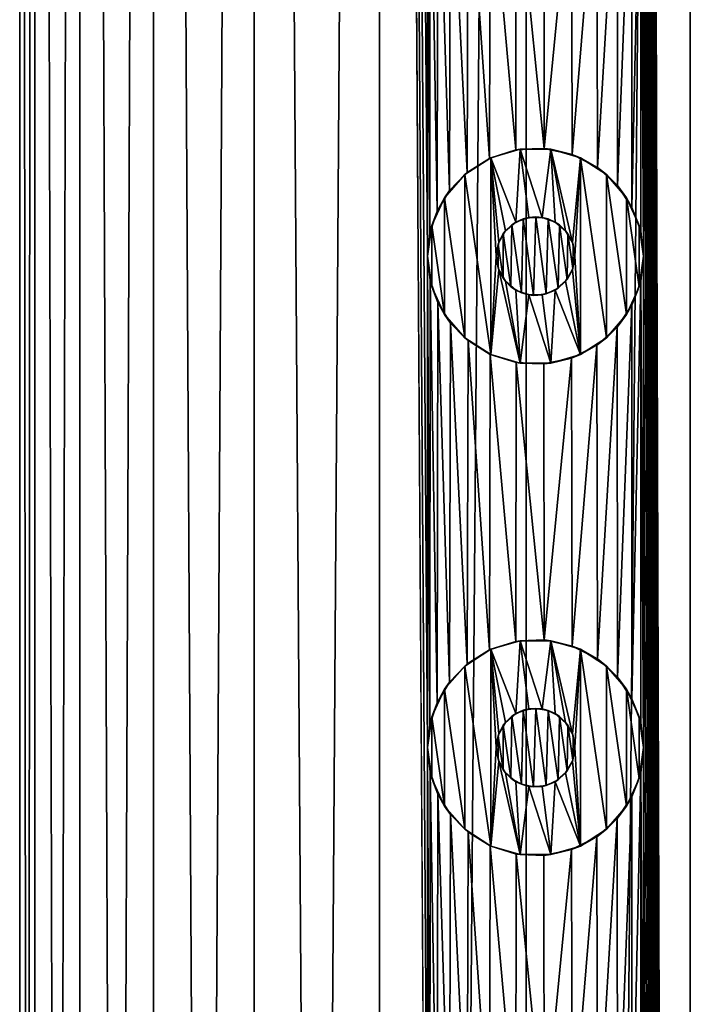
# Model space of a CAD drawing. Header units: millimetres. Extents: x -147 to 148, y -145 to 204.
# Tile 243 of 256: x -97.5 to -90.67, y 133.89 to 143.91. Entities that reach past the tile are written whole.
import ezdxf

# ---------------------------------------------------------------- set-up
doc = ezdxf.new("R2010")
doc.units = ezdxf.units.MM
doc.header["$LTSCALE"] = 26.699852
for name, color, linetype in [('1556', 7, 'CONTINUOUS'), ('1557', 7, 'CONTINUOUS'), ('1838', 7, 'CONTINUOUS'), ('1839', 7, 'CONTINUOUS'), ('1840', 7, 'CONTINUOUS'), ('1841', 7, 'CONTINUOUS'), ('1842', 7, 'CONTINUOUS'), ('1843', 7, 'CONTINUOUS'), ('1844', 7, 'CONTINUOUS'), ('1845', 7, 'CONTINUOUS'), ('1846', 7, 'CONTINUOUS'), ('1847', 7, 'CONTINUOUS')]:
    doc.layers.add(name, color=color, linetype=linetype)

msp = doc.modelspace()

# ---------------------------------------------------------------- linework, layer by layer
at = {"layer": '1556', "color": 7, "linetype": 'CONTINUOUS', "true_color": 0xd8d8d8}
for points in [[(-97.346, 203.7, 102.855), (-97.5, 203.7, 100.9), (-97.346, 17.3, 102.855), (-97.346, 203.7, 102.855)], [(-97.346, 17.3, 102.855), (-97.5, 203.7, 100.9), (-97.5, 17.3, 100.9), (-97.346, 17.3, 102.855)], [(-96.888, 203.7, 104.763), (-97.346, 203.7, 102.855), (-96.888, 17.3, 104.763), (-96.888, 203.7, 104.763)], [(-96.888, 17.3, 104.763), (-97.346, 203.7, 102.855), (-97.346, 17.3, 102.855), (-96.888, 17.3, 104.763)], [(-96.138, 203.7, 106.575), (-96.888, 203.7, 104.763), (-96.138, 17.3, 106.575), (-96.138, 203.7, 106.575)], [(-96.138, 17.3, 106.575), (-96.888, 203.7, 104.763), (-96.888, 17.3, 104.763), (-96.138, 17.3, 106.575)], [(-95.113, 203.7, 108.247), (-96.138, 203.7, 106.575), (-95.113, 17.3, 108.247), (-95.113, 203.7, 108.247)], [(-95.113, 17.3, 108.247), (-96.138, 203.7, 106.575), (-96.138, 17.3, 106.575), (-95.113, 17.3, 108.247)], [(-93.839, 203.7, 109.739), (-95.113, 203.7, 108.247), (-93.839, 17.3, 109.739), (-93.839, 203.7, 109.739)], [(-93.839, 17.3, 109.739), (-95.113, 203.7, 108.247), (-95.113, 17.3, 108.247), (-93.839, 17.3, 109.739)], [(-93.35, 141.5, 110.202), (-93.35, 146.5, 110.202), (-93.839, 203.7, 109.739), (-93.35, 141.5, 110.202)], [(-93.35, 136.5, 110.202), (-93.35, 141.5, 110.202), (-93.839, 203.7, 109.739), (-93.35, 136.5, 110.202)], [(-93.35, 131.5, 110.202), (-93.35, 136.5, 110.202), (-93.839, 203.7, 109.739), (-93.35, 131.5, 110.202)], [(-93.35, 126.5, 110.202), (-93.35, 131.5, 110.202), (-93.839, 203.7, 109.739), (-93.35, 126.5, 110.202)], [(-93.35, 126.5, 110.202), (-93.839, 203.7, 109.739), (-93.839, 17.3, 109.739), (-93.35, 126.5, 110.202)], [(-90.675, 203.7, 112.038), (-91.15, 191.5, 111.782), (-90.675, 17.3, 112.038), (-90.675, 203.7, 112.038)], [(-88.863, 17.3, 112.788), (-90.675, 203.7, 112.038), (-90.675, 17.3, 112.038), (-88.863, 17.3, 112.788)], [(-91.15, 191.5, 111.782), (-91.15, 186.5, 111.782), (-90.675, 17.3, 112.038), (-91.15, 191.5, 111.782)], [(-91.15, 186.5, 111.782), (-91.15, 181.5, 111.782), (-90.675, 17.3, 112.038), (-91.15, 186.5, 111.782)], [(-91.15, 181.5, 111.782), (-91.15, 176.5, 111.782), (-90.675, 17.3, 112.038), (-91.15, 181.5, 111.782)], [(-91.15, 176.5, 111.782), (-91.15, 171.5, 111.782), (-90.675, 17.3, 112.038), (-91.15, 176.5, 111.782)], [(-91.15, 171.5, 111.782), (-91.15, 166.5, 111.782), (-90.675, 17.3, 112.038), (-91.15, 171.5, 111.782)], [(-91.15, 166.5, 111.782), (-91.15, 161.5, 111.782), (-90.675, 17.3, 112.038), (-91.15, 166.5, 111.782)], [(-91.15, 161.5, 111.782), (-91.15, 156.5, 111.782), (-90.675, 17.3, 112.038), (-91.15, 161.5, 111.782)], [(-91.15, 156.5, 111.782), (-91.15, 151.5, 111.782), (-90.675, 17.3, 112.038), (-91.15, 156.5, 111.782)], [(-91.15, 151.5, 111.782), (-91.15, 146.5, 111.782), (-90.675, 17.3, 112.038), (-91.15, 151.5, 111.782)], [(-93.322, 146.255, 110.227), (-93.35, 146.5, 110.202), (-93.325, 141.733, 110.224), (-93.322, 146.255, 110.227)], [(-93.35, 146.5, 110.202), (-93.35, 141.5, 110.202), (-93.325, 141.733, 110.224), (-93.35, 146.5, 110.202)], [(-91.15, 146.5, 111.782), (-91.18, 146.244, 111.766), (-91.15, 141.5, 111.782), (-91.15, 146.5, 111.782)], [(-91.15, 146.5, 111.782), (-91.15, 141.5, 111.782), (-90.675, 17.3, 112.038), (-91.15, 146.5, 111.782)], [(-93.251, 141.956, 110.29), (-93.322, 146.255, 110.227), (-93.325, 141.733, 110.224), (-93.251, 141.956, 110.29)], [(-93.243, 146.027, 110.297), (-93.322, 146.255, 110.227), (-93.251, 141.956, 110.29), (-93.243, 146.027, 110.297)], [(-91.18, 146.244, 111.766), (-91.27, 146, 111.714), (-91.269, 141.996, 111.715), (-91.18, 146.244, 111.766)], [(-91.18, 141.755, 111.766), (-91.18, 146.244, 111.766), (-91.269, 141.996, 111.715), (-91.18, 141.755, 111.766)], [(-91.15, 141.5, 111.782), (-91.18, 146.244, 111.766), (-91.18, 141.755, 111.766), (-91.15, 141.5, 111.782)], [(-93.125, 142.166, 110.399), (-93.243, 146.027, 110.297), (-93.251, 141.956, 110.29), (-93.125, 142.166, 110.399)], [(-93.114, 145.819, 110.409), (-93.243, 146.027, 110.297), (-93.125, 142.166, 110.399), (-93.114, 145.819, 110.409)], [(-91.27, 146, 111.714), (-91.42, 145.779, 111.626), (-91.416, 142.217, 111.628), (-91.27, 146, 111.714)], [(-91.269, 141.996, 111.715), (-91.27, 146, 111.714), (-91.416, 142.217, 111.628), (-91.269, 141.996, 111.715)], [(-92.947, 142.352, 110.549), (-93.114, 145.819, 110.409), (-93.125, 142.166, 110.399), (-92.947, 142.352, 110.549)], [(-92.937, 145.641, 110.557), (-93.114, 145.819, 110.409), (-92.947, 142.352, 110.549), (-92.937, 145.641, 110.557)], [(-91.42, 145.779, 111.626), (-91.626, 145.594, 111.499), (-91.621, 142.403, 111.502), (-91.42, 145.779, 111.626)], [(-91.416, 142.217, 111.628), (-91.42, 145.779, 111.626), (-91.621, 142.403, 111.502), (-91.416, 142.217, 111.628)], [(-92.719, 142.494, 110.732), (-92.937, 145.641, 110.557), (-92.947, 142.352, 110.549), (-92.719, 142.494, 110.732)], [(-92.712, 145.501, 110.738), (-92.937, 145.641, 110.557), (-92.719, 142.494, 110.732), (-92.712, 145.501, 110.738)], [(-91.626, 145.594, 111.499), (-91.884, 145.463, 111.334), (-91.877, 142.533, 111.338), (-91.626, 145.594, 111.499)], [(-91.621, 142.403, 111.502), (-91.626, 145.594, 111.499), (-91.877, 142.533, 111.338), (-91.621, 142.403, 111.502)], [(-92.452, 142.581, 110.936), (-92.712, 145.501, 110.738), (-92.719, 142.494, 110.732), (-92.452, 142.581, 110.936)], [(-92.448, 145.418, 110.938), (-92.712, 145.501, 110.738), (-92.452, 142.581, 110.936), (-92.448, 145.418, 110.938)], [(-91.884, 145.463, 111.334), (-92.166, 145.404, 111.142), (-92.162, 142.596, 111.145), (-91.884, 145.463, 111.334)], [(-91.877, 142.533, 111.338), (-91.884, 145.463, 111.334), (-92.162, 142.596, 111.145), (-91.877, 142.533, 111.338)], [(-92.162, 142.596, 111.145), (-92.448, 145.418, 110.938), (-92.452, 142.581, 110.936), (-92.162, 142.596, 111.145)], [(-92.166, 145.404, 111.142), (-92.448, 145.418, 110.938), (-92.162, 142.596, 111.145), (-92.166, 145.404, 111.142)], [(-93.322, 141.255, 110.227), (-93.35, 141.5, 110.202), (-93.325, 136.733, 110.224), (-93.322, 141.255, 110.227)], [(-93.35, 141.5, 110.202), (-93.35, 136.5, 110.202), (-93.325, 136.733, 110.224), (-93.35, 141.5, 110.202)], [(-91.15, 141.5, 111.782), (-91.18, 141.244, 111.766), (-91.15, 136.5, 111.782), (-91.15, 141.5, 111.782)], [(-91.15, 141.5, 111.782), (-91.15, 136.5, 111.782), (-90.675, 17.3, 112.038), (-91.15, 141.5, 111.782)], [(-93.251, 136.956, 110.29), (-93.322, 141.255, 110.227), (-93.325, 136.733, 110.224), (-93.251, 136.956, 110.29)], [(-93.243, 141.027, 110.297), (-93.322, 141.255, 110.227), (-93.251, 136.956, 110.29), (-93.243, 141.027, 110.297)], [(-91.18, 141.244, 111.766), (-91.27, 141, 111.714), (-91.269, 136.996, 111.715), (-91.18, 141.244, 111.766)], [(-91.18, 136.755, 111.766), (-91.18, 141.244, 111.766), (-91.269, 136.996, 111.715), (-91.18, 136.755, 111.766)], [(-91.15, 136.5, 111.782), (-91.18, 141.244, 111.766), (-91.18, 136.755, 111.766), (-91.15, 136.5, 111.782)], [(-93.125, 137.166, 110.399), (-93.243, 141.027, 110.297), (-93.251, 136.956, 110.29), (-93.125, 137.166, 110.399)], [(-93.114, 140.819, 110.409), (-93.243, 141.027, 110.297), (-93.125, 137.166, 110.399), (-93.114, 140.819, 110.409)], [(-91.27, 141, 111.714), (-91.42, 140.779, 111.626), (-91.416, 137.217, 111.628), (-91.27, 141, 111.714)], [(-91.269, 136.996, 111.715), (-91.27, 141, 111.714), (-91.416, 137.217, 111.628), (-91.269, 136.996, 111.715)], [(-92.947, 137.352, 110.549), (-93.114, 140.819, 110.409), (-93.125, 137.166, 110.399), (-92.947, 137.352, 110.549)], [(-92.937, 140.641, 110.557), (-93.114, 140.819, 110.409), (-92.947, 137.352, 110.549), (-92.937, 140.641, 110.557)], [(-91.42, 140.779, 111.626), (-91.626, 140.594, 111.499), (-91.621, 137.403, 111.502), (-91.42, 140.779, 111.626)], [(-91.416, 137.217, 111.628), (-91.42, 140.779, 111.626), (-91.621, 137.403, 111.502), (-91.416, 137.217, 111.628)], [(-92.719, 137.494, 110.732), (-92.937, 140.641, 110.557), (-92.947, 137.352, 110.549), (-92.719, 137.494, 110.732)], [(-92.712, 140.501, 110.738), (-92.937, 140.641, 110.557), (-92.719, 137.494, 110.732), (-92.712, 140.501, 110.738)], [(-91.626, 140.594, 111.499), (-91.884, 140.463, 111.334), (-91.877, 137.533, 111.338), (-91.626, 140.594, 111.499)], [(-91.621, 137.403, 111.502), (-91.626, 140.594, 111.499), (-91.877, 137.533, 111.338), (-91.621, 137.403, 111.502)], [(-92.452, 137.581, 110.936), (-92.712, 140.501, 110.738), (-92.719, 137.494, 110.732), (-92.452, 137.581, 110.936)], [(-92.448, 140.418, 110.938), (-92.712, 140.501, 110.738), (-92.452, 137.581, 110.936), (-92.448, 140.418, 110.938)], [(-91.884, 140.463, 111.334), (-92.166, 140.404, 111.142), (-92.162, 137.596, 111.145), (-91.884, 140.463, 111.334)], [(-91.877, 137.533, 111.338), (-91.884, 140.463, 111.334), (-92.162, 137.596, 111.145), (-91.877, 137.533, 111.338)], [(-92.162, 137.596, 111.145), (-92.448, 140.418, 110.938), (-92.452, 137.581, 110.936), (-92.162, 137.596, 111.145)], [(-92.166, 140.404, 111.142), (-92.448, 140.418, 110.938), (-92.162, 137.596, 111.145), (-92.166, 140.404, 111.142)], [(-93.322, 136.255, 110.227), (-93.35, 136.5, 110.202), (-93.325, 131.733, 110.224), (-93.322, 136.255, 110.227)], [(-93.35, 136.5, 110.202), (-93.35, 131.5, 110.202), (-93.325, 131.733, 110.224), (-93.35, 136.5, 110.202)], [(-91.15, 136.5, 111.782), (-91.18, 136.244, 111.766), (-91.15, 131.5, 111.782), (-91.15, 136.5, 111.782)], [(-91.15, 136.5, 111.782), (-91.15, 131.5, 111.782), (-90.675, 17.3, 112.038), (-91.15, 136.5, 111.782)], [(-93.251, 131.956, 110.29), (-93.322, 136.255, 110.227), (-93.325, 131.733, 110.224), (-93.251, 131.956, 110.29)], [(-93.243, 136.027, 110.297), (-93.322, 136.255, 110.227), (-93.251, 131.956, 110.29), (-93.243, 136.027, 110.297)], [(-91.18, 136.244, 111.766), (-91.27, 136, 111.714), (-91.269, 131.996, 111.715), (-91.18, 136.244, 111.766)], [(-91.18, 131.755, 111.766), (-91.18, 136.244, 111.766), (-91.269, 131.996, 111.715), (-91.18, 131.755, 111.766)], [(-91.15, 131.5, 111.782), (-91.18, 136.244, 111.766), (-91.18, 131.755, 111.766), (-91.15, 131.5, 111.782)], [(-93.125, 132.166, 110.399), (-93.243, 136.027, 110.297), (-93.251, 131.956, 110.29), (-93.125, 132.166, 110.399)], [(-93.114, 135.819, 110.409), (-93.243, 136.027, 110.297), (-93.125, 132.166, 110.399), (-93.114, 135.819, 110.409)], [(-91.27, 136, 111.714), (-91.42, 135.779, 111.626), (-91.416, 132.217, 111.628), (-91.27, 136, 111.714)], [(-91.269, 131.996, 111.715), (-91.27, 136, 111.714), (-91.416, 132.217, 111.628), (-91.269, 131.996, 111.715)], [(-92.947, 132.352, 110.549), (-93.114, 135.819, 110.409), (-93.125, 132.166, 110.399), (-92.947, 132.352, 110.549)], [(-92.937, 135.641, 110.557), (-93.114, 135.819, 110.409), (-92.947, 132.352, 110.549), (-92.937, 135.641, 110.557)], [(-91.42, 135.779, 111.626), (-91.626, 135.594, 111.499), (-91.621, 132.403, 111.502), (-91.42, 135.779, 111.626)], [(-91.416, 132.217, 111.628), (-91.42, 135.779, 111.626), (-91.621, 132.403, 111.502), (-91.416, 132.217, 111.628)], [(-92.719, 132.494, 110.732), (-92.937, 135.641, 110.557), (-92.947, 132.352, 110.549), (-92.719, 132.494, 110.732)], [(-92.712, 135.501, 110.738), (-92.937, 135.641, 110.557), (-92.719, 132.494, 110.732), (-92.712, 135.501, 110.738)], [(-91.626, 135.594, 111.499), (-91.884, 135.463, 111.334), (-91.877, 132.533, 111.338), (-91.626, 135.594, 111.499)], [(-91.621, 132.403, 111.502), (-91.626, 135.594, 111.499), (-91.877, 132.533, 111.338), (-91.621, 132.403, 111.502)], [(-92.452, 132.581, 110.936), (-92.712, 135.501, 110.738), (-92.719, 132.494, 110.732), (-92.452, 132.581, 110.936)], [(-92.448, 135.418, 110.938), (-92.712, 135.501, 110.738), (-92.452, 132.581, 110.936), (-92.448, 135.418, 110.938)], [(-92.162, 132.596, 111.145), (-92.448, 135.418, 110.938), (-92.452, 132.581, 110.936), (-92.162, 132.596, 111.145)], [(-92.166, 135.404, 111.142), (-92.448, 135.418, 110.938), (-92.162, 132.596, 111.145), (-92.166, 135.404, 111.142)], [(-91.884, 135.463, 111.334), (-92.166, 135.404, 111.142), (-92.162, 132.596, 111.145), (-91.884, 135.463, 111.334)], [(-91.877, 132.533, 111.338), (-91.884, 135.463, 111.334), (-92.162, 132.596, 111.145), (-91.877, 132.533, 111.338)]]:
    msp.add_3dface(points, dxfattribs=at)
at = {"layer": '1557', "color": 7, "linetype": 'CONTINUOUS', "true_color": 0xd8d8d8}
for points in [[(-97.5, 17.3, 100.9), (-97.5, 203.7, 100.9), (-97.346, 203.7, 98.945), (-97.5, 17.3, 100.9)], [(-97.5, 17.3, 100.9), (-97.346, 203.7, 98.945), (-97.346, 17.3, 98.945), (-97.5, 17.3, 100.9)], [(-97.346, 203.7, 98.945), (-96.888, 203.7, 97.037), (-97.346, 17.3, 98.945), (-97.346, 203.7, 98.945)], [(-97.346, 17.3, 98.945), (-96.888, 203.7, 97.037), (-96.888, 17.3, 97.037), (-97.346, 17.3, 98.945)], [(-96.888, 203.7, 97.037), (-96.138, 203.7, 95.225), (-96.888, 17.3, 97.037), (-96.888, 203.7, 97.037)], [(-96.888, 17.3, 97.037), (-96.138, 203.7, 95.225), (-96.138, 17.3, 95.225), (-96.888, 17.3, 97.037)], [(-96.138, 203.7, 95.225), (-95.113, 203.7, 93.553), (-96.138, 17.3, 95.225), (-96.138, 203.7, 95.225)], [(-96.138, 17.3, 95.225), (-95.113, 203.7, 93.553), (-95.113, 17.3, 93.553), (-96.138, 17.3, 95.225)], [(-95.113, 203.7, 93.553), (-93.839, 203.7, 92.061), (-95.113, 17.3, 93.553), (-95.113, 203.7, 93.553)], [(-95.113, 17.3, 93.553), (-93.839, 203.7, 92.061), (-93.839, 17.3, 92.061), (-95.113, 17.3, 93.553)], [(-93.839, 203.7, 92.061), (-92.347, 203.7, 90.787), (-93.839, 17.3, 92.061), (-93.839, 203.7, 92.061)], [(-93.839, 17.3, 92.061), (-92.347, 203.7, 90.787), (-92.347, 17.3, 90.787), (-93.839, 17.3, 92.061)], [(-92.347, 203.7, 90.787), (-90.675, 203.7, 89.762), (-92.347, 17.3, 90.787), (-92.347, 203.7, 90.787)], [(-92.347, 17.3, 90.787), (-90.675, 203.7, 89.762), (-90.675, 17.3, 89.762), (-92.347, 17.3, 90.787)], [(-92.375, 141.88, 110.993), (-92.491, 141.819, 110.907), (-92.394, 141.127, 110.979), (-92.375, 141.88, 110.993)], [(-92.27, 141.101, 111.069), (-92.375, 141.88, 110.993), (-92.394, 141.127, 110.979), (-92.27, 141.101, 111.069)], [(-92.247, 141.899, 111.085), (-92.375, 141.88, 110.993), (-92.27, 141.101, 111.069), (-92.247, 141.899, 111.085)], [(-92.141, 141.116, 111.16), (-92.247, 141.899, 111.085), (-92.27, 141.101, 111.069), (-92.141, 141.116, 111.16)], [(-92.12, 141.878, 111.174), (-92.247, 141.899, 111.085), (-92.141, 141.116, 111.16), (-92.12, 141.878, 111.174)], [(-92.021, 141.173, 111.242), (-92.12, 141.878, 111.174), (-92.141, 141.116, 111.16), (-92.021, 141.173, 111.242)], [(-92.007, 141.818, 111.251), (-92.12, 141.878, 111.174), (-92.021, 141.173, 111.242), (-92.007, 141.818, 111.251)], [(-92.578, 141.729, 110.841), (-92.631, 141.621, 110.8), (-92.581, 141.276, 110.838), (-92.578, 141.729, 110.841)], [(-92.501, 141.189, 110.899), (-92.578, 141.729, 110.841), (-92.581, 141.276, 110.838), (-92.501, 141.189, 110.899)], [(-92.491, 141.819, 110.907), (-92.578, 141.729, 110.841), (-92.501, 141.189, 110.899), (-92.491, 141.819, 110.907)], [(-92.394, 141.127, 110.979), (-92.491, 141.819, 110.907), (-92.501, 141.189, 110.899), (-92.394, 141.127, 110.979)], [(-91.928, 141.263, 111.304), (-92.007, 141.818, 111.251), (-92.021, 141.173, 111.242), (-91.928, 141.263, 111.304)], [(-91.922, 141.728, 111.309), (-92.007, 141.818, 111.251), (-91.928, 141.263, 111.304), (-91.922, 141.728, 111.309)], [(-91.87, 141.374, 111.343), (-91.922, 141.728, 111.309), (-91.928, 141.263, 111.304), (-91.87, 141.374, 111.343)], [(-91.868, 141.62, 111.344), (-91.922, 141.728, 111.309), (-91.87, 141.374, 111.343), (-91.868, 141.62, 111.344)], [(-92.631, 141.621, 110.8), (-92.65, 141.5, 110.786), (-92.632, 141.382, 110.8), (-92.631, 141.621, 110.8)], [(-92.581, 141.276, 110.838), (-92.631, 141.621, 110.8), (-92.632, 141.382, 110.8), (-92.581, 141.276, 110.838)], [(-91.85, 141.5, 111.356), (-91.868, 141.62, 111.344), (-91.87, 141.374, 111.343), (-91.85, 141.5, 111.356)], [(-92.491, 136.819, 110.907), (-92.578, 136.729, 110.841), (-92.501, 136.189, 110.899), (-92.491, 136.819, 110.907)], [(-92.394, 136.127, 110.979), (-92.491, 136.819, 110.907), (-92.501, 136.189, 110.899), (-92.394, 136.127, 110.979)], [(-92.375, 136.88, 110.993), (-92.491, 136.819, 110.907), (-92.394, 136.127, 110.979), (-92.375, 136.88, 110.993)], [(-92.27, 136.101, 111.069), (-92.375, 136.88, 110.993), (-92.394, 136.127, 110.979), (-92.27, 136.101, 111.069)], [(-92.247, 136.899, 111.085), (-92.375, 136.88, 110.993), (-92.27, 136.101, 111.069), (-92.247, 136.899, 111.085)], [(-92.141, 136.116, 111.16), (-92.247, 136.899, 111.085), (-92.27, 136.101, 111.069), (-92.141, 136.116, 111.16)], [(-92.12, 136.878, 111.174), (-92.247, 136.899, 111.085), (-92.141, 136.116, 111.16), (-92.12, 136.878, 111.174)], [(-92.021, 136.173, 111.242), (-92.12, 136.878, 111.174), (-92.141, 136.116, 111.16), (-92.021, 136.173, 111.242)], [(-92.007, 136.818, 111.251), (-92.12, 136.878, 111.174), (-92.021, 136.173, 111.242), (-92.007, 136.818, 111.251)], [(-91.928, 136.263, 111.304), (-92.007, 136.818, 111.251), (-92.021, 136.173, 111.242), (-91.928, 136.263, 111.304)], [(-91.922, 136.728, 111.309), (-92.007, 136.818, 111.251), (-91.928, 136.263, 111.304), (-91.922, 136.728, 111.309)], [(-92.578, 136.729, 110.841), (-92.631, 136.621, 110.8), (-92.581, 136.276, 110.838), (-92.578, 136.729, 110.841)], [(-92.501, 136.189, 110.899), (-92.578, 136.729, 110.841), (-92.581, 136.276, 110.838), (-92.501, 136.189, 110.899)], [(-91.87, 136.374, 111.343), (-91.922, 136.728, 111.309), (-91.928, 136.263, 111.304), (-91.87, 136.374, 111.343)], [(-91.868, 136.62, 111.344), (-91.922, 136.728, 111.309), (-91.87, 136.374, 111.343), (-91.868, 136.62, 111.344)], [(-92.631, 136.621, 110.8), (-92.65, 136.5, 110.786), (-92.632, 136.382, 110.8), (-92.631, 136.621, 110.8)], [(-92.581, 136.276, 110.838), (-92.631, 136.621, 110.8), (-92.632, 136.382, 110.8), (-92.581, 136.276, 110.838)], [(-91.85, 136.5, 111.356), (-91.868, 136.62, 111.344), (-91.87, 136.374, 111.343), (-91.85, 136.5, 111.356)]]:
    msp.add_3dface(points, dxfattribs=at)
at = {"layer": '1838', "color": 7, "linetype": 'CONTINUOUS', "true_color": 0xd8d8d8}
for points in [[(-92.406, 142.588, 112.9), (-92.706, 142.501, 112.9), (-92.45, 141.846, 112.9), (-92.406, 142.588, 112.9)], [(-92.319, 141.894, 112.9), (-92.406, 142.588, 112.9), (-92.45, 141.846, 112.9), (-92.319, 141.894, 112.9)], [(-92.094, 142.588, 112.9), (-92.406, 142.588, 112.9), (-92.181, 141.894, 112.9), (-92.094, 142.588, 112.9)], [(-92.181, 141.894, 112.9), (-92.406, 142.588, 112.9), (-92.319, 141.894, 112.9), (-92.181, 141.894, 112.9)], [(-92.05, 141.846, 112.9), (-92.094, 142.588, 112.9), (-92.181, 141.894, 112.9), (-92.05, 141.846, 112.9)], [(-91.794, 142.501, 112.9), (-92.094, 142.588, 112.9), (-91.875, 141.639, 112.9), (-91.794, 142.501, 112.9)], [(-91.875, 141.639, 112.9), (-92.094, 142.588, 112.9), (-91.944, 141.756, 112.9), (-91.875, 141.639, 112.9)], [(-91.944, 141.756, 112.9), (-92.094, 142.588, 112.9), (-92.05, 141.846, 112.9), (-91.944, 141.756, 112.9)], [(-92.706, 142.501, 112.9), (-92.971, 142.33, 112.9), (-92.706, 140.499, 112.9), (-92.706, 142.501, 112.9)], [(-92.706, 142.501, 112.9), (-92.706, 140.499, 112.9), (-92.65, 141.5, 112.9), (-92.706, 142.501, 112.9)], [(-92.706, 142.501, 112.9), (-92.65, 141.5, 112.9), (-92.625, 141.639, 112.9), (-92.706, 142.501, 112.9)], [(-92.45, 141.846, 112.9), (-92.706, 142.501, 112.9), (-92.556, 141.756, 112.9), (-92.45, 141.846, 112.9)], [(-92.556, 141.756, 112.9), (-92.706, 142.501, 112.9), (-92.625, 141.639, 112.9), (-92.556, 141.756, 112.9)], [(-91.85, 141.5, 112.9), (-91.794, 142.501, 112.9), (-91.875, 141.639, 112.9), (-91.85, 141.5, 112.9)], [(-91.794, 140.499, 112.9), (-91.794, 142.501, 112.9), (-91.85, 141.5, 112.9), (-91.794, 140.499, 112.9)], [(-91.529, 142.33, 112.9), (-91.794, 142.501, 112.9), (-91.529, 140.67, 112.9), (-91.529, 142.33, 112.9)], [(-91.529, 140.67, 112.9), (-91.794, 142.501, 112.9), (-91.794, 140.499, 112.9), (-91.529, 140.67, 112.9)], [(-92.971, 142.33, 112.9), (-93.175, 142.094, 112.9), (-92.971, 140.67, 112.9), (-92.971, 142.33, 112.9)], [(-92.706, 140.499, 112.9), (-92.971, 142.33, 112.9), (-92.971, 140.67, 112.9), (-92.706, 140.499, 112.9)], [(-91.325, 142.094, 112.9), (-91.529, 142.33, 112.9), (-91.325, 140.906, 112.9), (-91.325, 142.094, 112.9)], [(-91.325, 140.906, 112.9), (-91.529, 142.33, 112.9), (-91.529, 140.67, 112.9), (-91.325, 140.906, 112.9)], [(-93.175, 142.094, 112.9), (-93.304, 141.813, 112.9), (-93.175, 140.906, 112.9), (-93.175, 142.094, 112.9)], [(-92.971, 140.67, 112.9), (-93.175, 142.094, 112.9), (-93.175, 140.906, 112.9), (-92.971, 140.67, 112.9)], [(-91.196, 141.813, 112.9), (-91.325, 142.094, 112.9), (-91.196, 141.187, 112.9), (-91.196, 141.813, 112.9)], [(-91.196, 141.187, 112.9), (-91.325, 142.094, 112.9), (-91.325, 140.906, 112.9), (-91.196, 141.187, 112.9)], [(-93.304, 141.813, 112.9), (-93.35, 141.5, 112.9), (-93.304, 141.187, 112.9), (-93.304, 141.813, 112.9)], [(-93.175, 140.906, 112.9), (-93.304, 141.813, 112.9), (-93.304, 141.187, 112.9), (-93.175, 140.906, 112.9)], [(-91.15, 141.5, 112.9), (-91.196, 141.813, 112.9), (-91.196, 141.187, 112.9), (-91.15, 141.5, 112.9)], [(-92.65, 141.5, 112.9), (-92.706, 140.499, 112.9), (-92.625, 141.361, 112.9), (-92.65, 141.5, 112.9)], [(-91.875, 141.361, 112.9), (-91.794, 140.499, 112.9), (-91.85, 141.5, 112.9), (-91.875, 141.361, 112.9)], [(-92.706, 140.499, 112.9), (-92.406, 140.412, 112.9), (-92.625, 141.361, 112.9), (-92.706, 140.499, 112.9)], [(-92.625, 141.361, 112.9), (-92.406, 140.412, 112.9), (-92.556, 141.244, 112.9), (-92.625, 141.361, 112.9)], [(-91.944, 141.244, 112.9), (-91.794, 140.499, 112.9), (-91.875, 141.361, 112.9), (-91.944, 141.244, 112.9)], [(-92.556, 141.244, 112.9), (-92.406, 140.412, 112.9), (-92.45, 141.154, 112.9), (-92.556, 141.244, 112.9)], [(-92.05, 141.154, 112.9), (-91.794, 140.499, 112.9), (-91.944, 141.244, 112.9), (-92.05, 141.154, 112.9)], [(-92.45, 141.154, 112.9), (-92.406, 140.412, 112.9), (-92.319, 141.106, 112.9), (-92.45, 141.154, 112.9)], [(-92.181, 141.106, 112.9), (-92.094, 140.412, 112.9), (-92.05, 141.154, 112.9), (-92.181, 141.106, 112.9)], [(-92.094, 140.412, 112.9), (-91.794, 140.499, 112.9), (-92.05, 141.154, 112.9), (-92.094, 140.412, 112.9)], [(-92.406, 140.412, 112.9), (-92.094, 140.412, 112.9), (-92.319, 141.106, 112.9), (-92.406, 140.412, 112.9)], [(-92.319, 141.106, 112.9), (-92.094, 140.412, 112.9), (-92.181, 141.106, 112.9), (-92.319, 141.106, 112.9)]]:
    msp.add_3dface(points, dxfattribs=at)
at = {"layer": '1839', "color": 7, "linetype": 'CONTINUOUS', "true_color": 0xd8d8d8}
for points in [[(-93.35, 141.5, 110.202), (-93.322, 141.255, 110.227), (-93.35, 141.5, 112.9), (-93.35, 141.5, 110.202)], [(-93.35, 141.5, 112.9), (-93.322, 141.255, 110.227), (-93.304, 141.187, 112.9), (-93.35, 141.5, 112.9)], [(-91.18, 141.244, 111.766), (-91.15, 141.5, 111.782), (-91.196, 141.187, 112.9), (-91.18, 141.244, 111.766)], [(-91.15, 141.5, 111.782), (-91.15, 141.5, 112.9), (-91.196, 141.187, 112.9), (-91.15, 141.5, 111.782)], [(-93.322, 141.255, 110.227), (-93.243, 141.027, 110.297), (-93.304, 141.187, 112.9), (-93.322, 141.255, 110.227)], [(-91.27, 141, 111.714), (-91.18, 141.244, 111.766), (-91.196, 141.187, 112.9), (-91.27, 141, 111.714)], [(-93.243, 141.027, 110.297), (-93.175, 140.906, 112.9), (-93.304, 141.187, 112.9), (-93.243, 141.027, 110.297)], [(-91.27, 141, 111.714), (-91.196, 141.187, 112.9), (-91.325, 140.906, 112.9), (-91.27, 141, 111.714)], [(-93.243, 141.027, 110.297), (-93.114, 140.819, 110.409), (-93.175, 140.906, 112.9), (-93.243, 141.027, 110.297)], [(-91.42, 140.779, 111.626), (-91.27, 141, 111.714), (-91.325, 140.906, 112.9), (-91.42, 140.779, 111.626)], [(-93.114, 140.819, 110.409), (-92.971, 140.67, 112.9), (-93.175, 140.906, 112.9), (-93.114, 140.819, 110.409)], [(-91.42, 140.779, 111.626), (-91.325, 140.906, 112.9), (-91.529, 140.67, 112.9), (-91.42, 140.779, 111.626)], [(-93.114, 140.819, 110.409), (-92.937, 140.641, 110.557), (-92.971, 140.67, 112.9), (-93.114, 140.819, 110.409)], [(-91.626, 140.594, 111.499), (-91.42, 140.779, 111.626), (-91.529, 140.67, 112.9), (-91.626, 140.594, 111.499)], [(-92.937, 140.641, 110.557), (-92.712, 140.501, 110.738), (-92.971, 140.67, 112.9), (-92.937, 140.641, 110.557)], [(-92.712, 140.501, 110.738), (-92.706, 140.499, 112.9), (-92.971, 140.67, 112.9), (-92.712, 140.501, 110.738)], [(-91.626, 140.594, 111.499), (-91.529, 140.67, 112.9), (-91.794, 140.499, 112.9), (-91.626, 140.594, 111.499)], [(-91.884, 140.463, 111.334), (-91.626, 140.594, 111.499), (-91.794, 140.499, 112.9), (-91.884, 140.463, 111.334)], [(-92.712, 140.501, 110.738), (-92.448, 140.418, 110.938), (-92.706, 140.499, 112.9), (-92.712, 140.501, 110.738)], [(-92.448, 140.418, 110.938), (-92.406, 140.412, 112.9), (-92.706, 140.499, 112.9), (-92.448, 140.418, 110.938)], [(-92.166, 140.404, 111.142), (-91.884, 140.463, 111.334), (-92.094, 140.412, 112.9), (-92.166, 140.404, 111.142)], [(-91.884, 140.463, 111.334), (-91.794, 140.499, 112.9), (-92.094, 140.412, 112.9), (-91.884, 140.463, 111.334)], [(-92.448, 140.418, 110.938), (-92.166, 140.404, 111.142), (-92.406, 140.412, 112.9), (-92.448, 140.418, 110.938)], [(-92.166, 140.404, 111.142), (-92.094, 140.412, 112.9), (-92.406, 140.412, 112.9), (-92.166, 140.404, 111.142)]]:
    msp.add_3dface(points, dxfattribs=at)
at = {"layer": '1840', "color": 7, "linetype": 'CONTINUOUS', "true_color": 0xd8d8d8}
for points in [[(-92.452, 142.581, 110.936), (-92.719, 142.494, 110.732), (-92.706, 142.501, 112.9), (-92.452, 142.581, 110.936)], [(-92.452, 142.581, 110.936), (-92.706, 142.501, 112.9), (-92.406, 142.588, 112.9), (-92.452, 142.581, 110.936)], [(-92.162, 142.596, 111.145), (-92.452, 142.581, 110.936), (-92.406, 142.588, 112.9), (-92.162, 142.596, 111.145)], [(-92.162, 142.596, 111.145), (-92.406, 142.588, 112.9), (-92.094, 142.588, 112.9), (-92.162, 142.596, 111.145)], [(-91.877, 142.533, 111.338), (-92.162, 142.596, 111.145), (-92.094, 142.588, 112.9), (-91.877, 142.533, 111.338)], [(-91.877, 142.533, 111.338), (-92.094, 142.588, 112.9), (-91.794, 142.501, 112.9), (-91.877, 142.533, 111.338)], [(-91.621, 142.403, 111.502), (-91.877, 142.533, 111.338), (-91.794, 142.501, 112.9), (-91.621, 142.403, 111.502)], [(-92.947, 142.352, 110.549), (-92.971, 142.33, 112.9), (-92.706, 142.501, 112.9), (-92.947, 142.352, 110.549)], [(-92.719, 142.494, 110.732), (-92.947, 142.352, 110.549), (-92.706, 142.501, 112.9), (-92.719, 142.494, 110.732)], [(-91.621, 142.403, 111.502), (-91.794, 142.501, 112.9), (-91.529, 142.33, 112.9), (-91.621, 142.403, 111.502)], [(-93.125, 142.166, 110.399), (-93.175, 142.094, 112.9), (-92.971, 142.33, 112.9), (-93.125, 142.166, 110.399)], [(-92.947, 142.352, 110.549), (-93.125, 142.166, 110.399), (-92.971, 142.33, 112.9), (-92.947, 142.352, 110.549)], [(-91.416, 142.217, 111.628), (-91.621, 142.403, 111.502), (-91.529, 142.33, 112.9), (-91.416, 142.217, 111.628)], [(-91.416, 142.217, 111.628), (-91.529, 142.33, 112.9), (-91.325, 142.094, 112.9), (-91.416, 142.217, 111.628)], [(-93.125, 142.166, 110.399), (-93.251, 141.956, 110.29), (-93.175, 142.094, 112.9), (-93.125, 142.166, 110.399)], [(-91.269, 141.996, 111.715), (-91.416, 142.217, 111.628), (-91.325, 142.094, 112.9), (-91.269, 141.996, 111.715)], [(-93.251, 141.956, 110.29), (-93.304, 141.813, 112.9), (-93.175, 142.094, 112.9), (-93.251, 141.956, 110.29)], [(-91.269, 141.996, 111.715), (-91.325, 142.094, 112.9), (-91.196, 141.813, 112.9), (-91.269, 141.996, 111.715)], [(-93.251, 141.956, 110.29), (-93.325, 141.733, 110.224), (-93.304, 141.813, 112.9), (-93.251, 141.956, 110.29)], [(-91.18, 141.755, 111.766), (-91.269, 141.996, 111.715), (-91.196, 141.813, 112.9), (-91.18, 141.755, 111.766)], [(-93.325, 141.733, 110.224), (-93.35, 141.5, 110.202), (-93.304, 141.813, 112.9), (-93.325, 141.733, 110.224)], [(-93.35, 141.5, 110.202), (-93.35, 141.5, 112.9), (-93.304, 141.813, 112.9), (-93.35, 141.5, 110.202)], [(-91.18, 141.755, 111.766), (-91.196, 141.813, 112.9), (-91.15, 141.5, 112.9), (-91.18, 141.755, 111.766)], [(-91.15, 141.5, 111.782), (-91.18, 141.755, 111.766), (-91.15, 141.5, 112.9), (-91.15, 141.5, 111.782)]]:
    msp.add_3dface(points, dxfattribs=at)
at = {"layer": '1841', "color": 7, "linetype": 'CONTINUOUS', "true_color": 0xd8d8d8}
for points in [[(-92.491, 141.819, 110.907), (-92.45, 141.846, 112.9), (-92.556, 141.756, 112.9), (-92.491, 141.819, 110.907)], [(-92.491, 141.819, 110.907), (-92.375, 141.88, 110.993), (-92.45, 141.846, 112.9), (-92.491, 141.819, 110.907)], [(-92.375, 141.88, 110.993), (-92.319, 141.894, 112.9), (-92.45, 141.846, 112.9), (-92.375, 141.88, 110.993)], [(-92.375, 141.88, 110.993), (-92.247, 141.899, 111.085), (-92.319, 141.894, 112.9), (-92.375, 141.88, 110.993)], [(-92.247, 141.899, 111.085), (-92.181, 141.894, 112.9), (-92.319, 141.894, 112.9), (-92.247, 141.899, 111.085)], [(-92.247, 141.899, 111.085), (-92.12, 141.878, 111.174), (-92.181, 141.894, 112.9), (-92.247, 141.899, 111.085)], [(-92.12, 141.878, 111.174), (-92.05, 141.846, 112.9), (-92.181, 141.894, 112.9), (-92.12, 141.878, 111.174)], [(-92.12, 141.878, 111.174), (-92.007, 141.818, 111.251), (-92.05, 141.846, 112.9), (-92.12, 141.878, 111.174)], [(-92.007, 141.818, 111.251), (-91.944, 141.756, 112.9), (-92.05, 141.846, 112.9), (-92.007, 141.818, 111.251)], [(-92.631, 141.621, 110.8), (-92.578, 141.729, 110.841), (-92.625, 141.639, 112.9), (-92.631, 141.621, 110.8)], [(-92.578, 141.729, 110.841), (-92.556, 141.756, 112.9), (-92.625, 141.639, 112.9), (-92.578, 141.729, 110.841)], [(-92.578, 141.729, 110.841), (-92.491, 141.819, 110.907), (-92.556, 141.756, 112.9), (-92.578, 141.729, 110.841)], [(-92.007, 141.818, 111.251), (-91.922, 141.728, 111.309), (-91.944, 141.756, 112.9), (-92.007, 141.818, 111.251)], [(-91.922, 141.728, 111.309), (-91.875, 141.639, 112.9), (-91.944, 141.756, 112.9), (-91.922, 141.728, 111.309)], [(-91.922, 141.728, 111.309), (-91.868, 141.62, 111.344), (-91.875, 141.639, 112.9), (-91.922, 141.728, 111.309)], [(-92.65, 141.5, 112.9), (-92.631, 141.621, 110.8), (-92.625, 141.639, 112.9), (-92.65, 141.5, 112.9)], [(-91.868, 141.62, 111.344), (-91.85, 141.5, 111.356), (-91.875, 141.639, 112.9), (-91.868, 141.62, 111.344)], [(-91.85, 141.5, 111.356), (-91.85, 141.5, 112.9), (-91.875, 141.639, 112.9), (-91.85, 141.5, 111.356)], [(-92.65, 141.5, 110.786), (-92.631, 141.621, 110.8), (-92.65, 141.5, 112.9), (-92.65, 141.5, 110.786)]]:
    msp.add_3dface(points, dxfattribs=at)
at = {"layer": '1842', "color": 7, "linetype": 'CONTINUOUS', "true_color": 0xd8d8d8}
for points in [[(-92.632, 141.382, 110.8), (-92.65, 141.5, 110.786), (-92.625, 141.361, 112.9), (-92.632, 141.382, 110.8)], [(-92.65, 141.5, 110.786), (-92.65, 141.5, 112.9), (-92.625, 141.361, 112.9), (-92.65, 141.5, 110.786)], [(-91.87, 141.374, 111.343), (-91.875, 141.361, 112.9), (-91.85, 141.5, 112.9), (-91.87, 141.374, 111.343)], [(-91.85, 141.5, 111.356), (-91.87, 141.374, 111.343), (-91.85, 141.5, 112.9), (-91.85, 141.5, 111.356)], [(-92.581, 141.276, 110.838), (-92.632, 141.382, 110.8), (-92.625, 141.361, 112.9), (-92.581, 141.276, 110.838)], [(-92.581, 141.276, 110.838), (-92.625, 141.361, 112.9), (-92.556, 141.244, 112.9), (-92.581, 141.276, 110.838)], [(-91.928, 141.263, 111.304), (-91.944, 141.244, 112.9), (-91.875, 141.361, 112.9), (-91.928, 141.263, 111.304)], [(-91.87, 141.374, 111.343), (-91.928, 141.263, 111.304), (-91.875, 141.361, 112.9), (-91.87, 141.374, 111.343)], [(-92.501, 141.189, 110.899), (-92.581, 141.276, 110.838), (-92.556, 141.244, 112.9), (-92.501, 141.189, 110.899)], [(-92.501, 141.189, 110.899), (-92.556, 141.244, 112.9), (-92.45, 141.154, 112.9), (-92.501, 141.189, 110.899)], [(-92.021, 141.173, 111.242), (-92.05, 141.154, 112.9), (-91.944, 141.244, 112.9), (-92.021, 141.173, 111.242)], [(-91.928, 141.263, 111.304), (-92.021, 141.173, 111.242), (-91.944, 141.244, 112.9), (-91.928, 141.263, 111.304)], [(-92.394, 141.127, 110.979), (-92.501, 141.189, 110.899), (-92.45, 141.154, 112.9), (-92.394, 141.127, 110.979)], [(-92.394, 141.127, 110.979), (-92.45, 141.154, 112.9), (-92.319, 141.106, 112.9), (-92.394, 141.127, 110.979)], [(-92.27, 141.101, 111.069), (-92.394, 141.127, 110.979), (-92.319, 141.106, 112.9), (-92.27, 141.101, 111.069)], [(-92.141, 141.116, 111.16), (-92.181, 141.106, 112.9), (-92.05, 141.154, 112.9), (-92.141, 141.116, 111.16)], [(-92.021, 141.173, 111.242), (-92.141, 141.116, 111.16), (-92.05, 141.154, 112.9), (-92.021, 141.173, 111.242)], [(-92.27, 141.101, 111.069), (-92.319, 141.106, 112.9), (-92.181, 141.106, 112.9), (-92.27, 141.101, 111.069)], [(-92.141, 141.116, 111.16), (-92.27, 141.101, 111.069), (-92.181, 141.106, 112.9), (-92.141, 141.116, 111.16)]]:
    msp.add_3dface(points, dxfattribs=at)
at = {"layer": '1843', "color": 7, "linetype": 'CONTINUOUS', "true_color": 0xd8d8d8}
for points in [[(-92.406, 137.588, 112.9), (-92.706, 137.501, 112.9), (-92.45, 136.846, 112.9), (-92.406, 137.588, 112.9)], [(-92.319, 136.894, 112.9), (-92.406, 137.588, 112.9), (-92.45, 136.846, 112.9), (-92.319, 136.894, 112.9)], [(-92.094, 137.588, 112.9), (-92.406, 137.588, 112.9), (-92.181, 136.894, 112.9), (-92.094, 137.588, 112.9)], [(-92.181, 136.894, 112.9), (-92.406, 137.588, 112.9), (-92.319, 136.894, 112.9), (-92.181, 136.894, 112.9)], [(-92.05, 136.846, 112.9), (-92.094, 137.588, 112.9), (-92.181, 136.894, 112.9), (-92.05, 136.846, 112.9)], [(-91.794, 137.501, 112.9), (-92.094, 137.588, 112.9), (-91.875, 136.639, 112.9), (-91.794, 137.501, 112.9)], [(-91.875, 136.639, 112.9), (-92.094, 137.588, 112.9), (-91.944, 136.756, 112.9), (-91.875, 136.639, 112.9)], [(-91.944, 136.756, 112.9), (-92.094, 137.588, 112.9), (-92.05, 136.846, 112.9), (-91.944, 136.756, 112.9)], [(-92.706, 137.501, 112.9), (-92.971, 137.33, 112.9), (-92.706, 135.499, 112.9), (-92.706, 137.501, 112.9)], [(-92.706, 137.501, 112.9), (-92.706, 135.499, 112.9), (-92.65, 136.5, 112.9), (-92.706, 137.501, 112.9)], [(-92.706, 137.501, 112.9), (-92.65, 136.5, 112.9), (-92.625, 136.639, 112.9), (-92.706, 137.501, 112.9)], [(-92.45, 136.846, 112.9), (-92.706, 137.501, 112.9), (-92.556, 136.756, 112.9), (-92.45, 136.846, 112.9)], [(-92.556, 136.756, 112.9), (-92.706, 137.501, 112.9), (-92.625, 136.639, 112.9), (-92.556, 136.756, 112.9)], [(-91.85, 136.5, 112.9), (-91.794, 137.501, 112.9), (-91.875, 136.639, 112.9), (-91.85, 136.5, 112.9)], [(-91.794, 135.499, 112.9), (-91.794, 137.501, 112.9), (-91.85, 136.5, 112.9), (-91.794, 135.499, 112.9)], [(-91.529, 137.33, 112.9), (-91.794, 137.501, 112.9), (-91.529, 135.67, 112.9), (-91.529, 137.33, 112.9)], [(-91.529, 135.67, 112.9), (-91.794, 137.501, 112.9), (-91.794, 135.499, 112.9), (-91.529, 135.67, 112.9)], [(-92.971, 137.33, 112.9), (-93.175, 137.094, 112.9), (-92.971, 135.67, 112.9), (-92.971, 137.33, 112.9)], [(-92.706, 135.499, 112.9), (-92.971, 137.33, 112.9), (-92.971, 135.67, 112.9), (-92.706, 135.499, 112.9)], [(-91.325, 137.094, 112.9), (-91.529, 137.33, 112.9), (-91.325, 135.906, 112.9), (-91.325, 137.094, 112.9)], [(-91.325, 135.906, 112.9), (-91.529, 137.33, 112.9), (-91.529, 135.67, 112.9), (-91.325, 135.906, 112.9)], [(-93.175, 137.094, 112.9), (-93.304, 136.813, 112.9), (-93.175, 135.906, 112.9), (-93.175, 137.094, 112.9)], [(-92.971, 135.67, 112.9), (-93.175, 137.094, 112.9), (-93.175, 135.906, 112.9), (-92.971, 135.67, 112.9)], [(-91.196, 136.813, 112.9), (-91.325, 137.094, 112.9), (-91.196, 136.187, 112.9), (-91.196, 136.813, 112.9)], [(-91.196, 136.187, 112.9), (-91.325, 137.094, 112.9), (-91.325, 135.906, 112.9), (-91.196, 136.187, 112.9)], [(-93.304, 136.813, 112.9), (-93.35, 136.5, 112.9), (-93.304, 136.187, 112.9), (-93.304, 136.813, 112.9)], [(-93.175, 135.906, 112.9), (-93.304, 136.813, 112.9), (-93.304, 136.187, 112.9), (-93.175, 135.906, 112.9)], [(-91.15, 136.5, 112.9), (-91.196, 136.813, 112.9), (-91.196, 136.187, 112.9), (-91.15, 136.5, 112.9)], [(-92.65, 136.5, 112.9), (-92.706, 135.499, 112.9), (-92.625, 136.361, 112.9), (-92.65, 136.5, 112.9)], [(-91.875, 136.361, 112.9), (-91.794, 135.499, 112.9), (-91.85, 136.5, 112.9), (-91.875, 136.361, 112.9)], [(-92.706, 135.499, 112.9), (-92.406, 135.412, 112.9), (-92.625, 136.361, 112.9), (-92.706, 135.499, 112.9)], [(-92.625, 136.361, 112.9), (-92.406, 135.412, 112.9), (-92.556, 136.244, 112.9), (-92.625, 136.361, 112.9)], [(-91.944, 136.244, 112.9), (-91.794, 135.499, 112.9), (-91.875, 136.361, 112.9), (-91.944, 136.244, 112.9)], [(-92.556, 136.244, 112.9), (-92.406, 135.412, 112.9), (-92.45, 136.154, 112.9), (-92.556, 136.244, 112.9)], [(-92.05, 136.154, 112.9), (-91.794, 135.499, 112.9), (-91.944, 136.244, 112.9), (-92.05, 136.154, 112.9)], [(-92.45, 136.154, 112.9), (-92.406, 135.412, 112.9), (-92.319, 136.106, 112.9), (-92.45, 136.154, 112.9)], [(-92.181, 136.106, 112.9), (-92.094, 135.412, 112.9), (-92.05, 136.154, 112.9), (-92.181, 136.106, 112.9)], [(-92.094, 135.412, 112.9), (-91.794, 135.499, 112.9), (-92.05, 136.154, 112.9), (-92.094, 135.412, 112.9)], [(-92.406, 135.412, 112.9), (-92.094, 135.412, 112.9), (-92.319, 136.106, 112.9), (-92.406, 135.412, 112.9)], [(-92.319, 136.106, 112.9), (-92.094, 135.412, 112.9), (-92.181, 136.106, 112.9), (-92.319, 136.106, 112.9)]]:
    msp.add_3dface(points, dxfattribs=at)
at = {"layer": '1844', "color": 7, "linetype": 'CONTINUOUS', "true_color": 0xd8d8d8}
for points in [[(-93.35, 136.5, 110.202), (-93.322, 136.255, 110.227), (-93.35, 136.5, 112.9), (-93.35, 136.5, 110.202)], [(-93.35, 136.5, 112.9), (-93.322, 136.255, 110.227), (-93.304, 136.187, 112.9), (-93.35, 136.5, 112.9)], [(-91.18, 136.244, 111.766), (-91.15, 136.5, 111.782), (-91.196, 136.187, 112.9), (-91.18, 136.244, 111.766)], [(-91.15, 136.5, 111.782), (-91.15, 136.5, 112.9), (-91.196, 136.187, 112.9), (-91.15, 136.5, 111.782)], [(-93.322, 136.255, 110.227), (-93.243, 136.027, 110.297), (-93.304, 136.187, 112.9), (-93.322, 136.255, 110.227)], [(-91.27, 136, 111.714), (-91.18, 136.244, 111.766), (-91.196, 136.187, 112.9), (-91.27, 136, 111.714)], [(-93.243, 136.027, 110.297), (-93.175, 135.906, 112.9), (-93.304, 136.187, 112.9), (-93.243, 136.027, 110.297)], [(-91.27, 136, 111.714), (-91.196, 136.187, 112.9), (-91.325, 135.906, 112.9), (-91.27, 136, 111.714)], [(-93.243, 136.027, 110.297), (-93.114, 135.819, 110.409), (-93.175, 135.906, 112.9), (-93.243, 136.027, 110.297)], [(-91.42, 135.779, 111.626), (-91.27, 136, 111.714), (-91.325, 135.906, 112.9), (-91.42, 135.779, 111.626)], [(-93.114, 135.819, 110.409), (-92.971, 135.67, 112.9), (-93.175, 135.906, 112.9), (-93.114, 135.819, 110.409)], [(-93.114, 135.819, 110.409), (-92.937, 135.641, 110.557), (-92.971, 135.67, 112.9), (-93.114, 135.819, 110.409)], [(-91.42, 135.779, 111.626), (-91.325, 135.906, 112.9), (-91.529, 135.67, 112.9), (-91.42, 135.779, 111.626)], [(-91.626, 135.594, 111.499), (-91.42, 135.779, 111.626), (-91.529, 135.67, 112.9), (-91.626, 135.594, 111.499)], [(-92.937, 135.641, 110.557), (-92.712, 135.501, 110.738), (-92.971, 135.67, 112.9), (-92.937, 135.641, 110.557)], [(-92.712, 135.501, 110.738), (-92.706, 135.499, 112.9), (-92.971, 135.67, 112.9), (-92.712, 135.501, 110.738)], [(-91.626, 135.594, 111.499), (-91.529, 135.67, 112.9), (-91.794, 135.499, 112.9), (-91.626, 135.594, 111.499)], [(-91.884, 135.463, 111.334), (-91.626, 135.594, 111.499), (-91.794, 135.499, 112.9), (-91.884, 135.463, 111.334)], [(-92.712, 135.501, 110.738), (-92.448, 135.418, 110.938), (-92.706, 135.499, 112.9), (-92.712, 135.501, 110.738)], [(-92.448, 135.418, 110.938), (-92.406, 135.412, 112.9), (-92.706, 135.499, 112.9), (-92.448, 135.418, 110.938)], [(-92.448, 135.418, 110.938), (-92.166, 135.404, 111.142), (-92.406, 135.412, 112.9), (-92.448, 135.418, 110.938)], [(-92.166, 135.404, 111.142), (-91.884, 135.463, 111.334), (-92.094, 135.412, 112.9), (-92.166, 135.404, 111.142)], [(-91.884, 135.463, 111.334), (-91.794, 135.499, 112.9), (-92.094, 135.412, 112.9), (-91.884, 135.463, 111.334)], [(-92.166, 135.404, 111.142), (-92.094, 135.412, 112.9), (-92.406, 135.412, 112.9), (-92.166, 135.404, 111.142)]]:
    msp.add_3dface(points, dxfattribs=at)
at = {"layer": '1845', "color": 7, "linetype": 'CONTINUOUS', "true_color": 0xd8d8d8}
for points in [[(-92.452, 137.581, 110.936), (-92.719, 137.494, 110.732), (-92.706, 137.501, 112.9), (-92.452, 137.581, 110.936)], [(-92.452, 137.581, 110.936), (-92.706, 137.501, 112.9), (-92.406, 137.588, 112.9), (-92.452, 137.581, 110.936)], [(-92.162, 137.596, 111.145), (-92.452, 137.581, 110.936), (-92.406, 137.588, 112.9), (-92.162, 137.596, 111.145)], [(-92.162, 137.596, 111.145), (-92.406, 137.588, 112.9), (-92.094, 137.588, 112.9), (-92.162, 137.596, 111.145)], [(-91.877, 137.533, 111.338), (-92.162, 137.596, 111.145), (-92.094, 137.588, 112.9), (-91.877, 137.533, 111.338)], [(-91.877, 137.533, 111.338), (-92.094, 137.588, 112.9), (-91.794, 137.501, 112.9), (-91.877, 137.533, 111.338)], [(-91.621, 137.403, 111.502), (-91.877, 137.533, 111.338), (-91.794, 137.501, 112.9), (-91.621, 137.403, 111.502)], [(-92.947, 137.352, 110.549), (-92.971, 137.33, 112.9), (-92.706, 137.501, 112.9), (-92.947, 137.352, 110.549)], [(-92.719, 137.494, 110.732), (-92.947, 137.352, 110.549), (-92.706, 137.501, 112.9), (-92.719, 137.494, 110.732)], [(-91.621, 137.403, 111.502), (-91.794, 137.501, 112.9), (-91.529, 137.33, 112.9), (-91.621, 137.403, 111.502)], [(-93.125, 137.166, 110.399), (-93.175, 137.094, 112.9), (-92.971, 137.33, 112.9), (-93.125, 137.166, 110.399)], [(-92.947, 137.352, 110.549), (-93.125, 137.166, 110.399), (-92.971, 137.33, 112.9), (-92.947, 137.352, 110.549)], [(-91.416, 137.217, 111.628), (-91.621, 137.403, 111.502), (-91.529, 137.33, 112.9), (-91.416, 137.217, 111.628)], [(-91.416, 137.217, 111.628), (-91.529, 137.33, 112.9), (-91.325, 137.094, 112.9), (-91.416, 137.217, 111.628)], [(-91.269, 136.996, 111.715), (-91.416, 137.217, 111.628), (-91.325, 137.094, 112.9), (-91.269, 136.996, 111.715)], [(-93.125, 137.166, 110.399), (-93.251, 136.956, 110.29), (-93.175, 137.094, 112.9), (-93.125, 137.166, 110.399)], [(-93.251, 136.956, 110.29), (-93.304, 136.813, 112.9), (-93.175, 137.094, 112.9), (-93.251, 136.956, 110.29)], [(-91.269, 136.996, 111.715), (-91.325, 137.094, 112.9), (-91.196, 136.813, 112.9), (-91.269, 136.996, 111.715)], [(-93.251, 136.956, 110.29), (-93.325, 136.733, 110.224), (-93.304, 136.813, 112.9), (-93.251, 136.956, 110.29)], [(-91.18, 136.755, 111.766), (-91.269, 136.996, 111.715), (-91.196, 136.813, 112.9), (-91.18, 136.755, 111.766)], [(-93.325, 136.733, 110.224), (-93.35, 136.5, 110.202), (-93.304, 136.813, 112.9), (-93.325, 136.733, 110.224)], [(-93.35, 136.5, 110.202), (-93.35, 136.5, 112.9), (-93.304, 136.813, 112.9), (-93.35, 136.5, 110.202)], [(-91.18, 136.755, 111.766), (-91.196, 136.813, 112.9), (-91.15, 136.5, 112.9), (-91.18, 136.755, 111.766)], [(-91.15, 136.5, 111.782), (-91.18, 136.755, 111.766), (-91.15, 136.5, 112.9), (-91.15, 136.5, 111.782)]]:
    msp.add_3dface(points, dxfattribs=at)
at = {"layer": '1846', "color": 7, "linetype": 'CONTINUOUS', "true_color": 0xd8d8d8}
for points in [[(-92.578, 136.729, 110.841), (-92.491, 136.819, 110.907), (-92.556, 136.756, 112.9), (-92.578, 136.729, 110.841)], [(-92.491, 136.819, 110.907), (-92.45, 136.846, 112.9), (-92.556, 136.756, 112.9), (-92.491, 136.819, 110.907)], [(-92.491, 136.819, 110.907), (-92.375, 136.88, 110.993), (-92.45, 136.846, 112.9), (-92.491, 136.819, 110.907)], [(-92.375, 136.88, 110.993), (-92.319, 136.894, 112.9), (-92.45, 136.846, 112.9), (-92.375, 136.88, 110.993)], [(-92.375, 136.88, 110.993), (-92.247, 136.899, 111.085), (-92.319, 136.894, 112.9), (-92.375, 136.88, 110.993)], [(-92.247, 136.899, 111.085), (-92.181, 136.894, 112.9), (-92.319, 136.894, 112.9), (-92.247, 136.899, 111.085)], [(-92.247, 136.899, 111.085), (-92.12, 136.878, 111.174), (-92.181, 136.894, 112.9), (-92.247, 136.899, 111.085)], [(-92.12, 136.878, 111.174), (-92.05, 136.846, 112.9), (-92.181, 136.894, 112.9), (-92.12, 136.878, 111.174)], [(-92.12, 136.878, 111.174), (-92.007, 136.818, 111.251), (-92.05, 136.846, 112.9), (-92.12, 136.878, 111.174)], [(-92.007, 136.818, 111.251), (-91.944, 136.756, 112.9), (-92.05, 136.846, 112.9), (-92.007, 136.818, 111.251)], [(-92.007, 136.818, 111.251), (-91.922, 136.728, 111.309), (-91.944, 136.756, 112.9), (-92.007, 136.818, 111.251)], [(-92.631, 136.621, 110.8), (-92.578, 136.729, 110.841), (-92.625, 136.639, 112.9), (-92.631, 136.621, 110.8)], [(-92.578, 136.729, 110.841), (-92.556, 136.756, 112.9), (-92.625, 136.639, 112.9), (-92.578, 136.729, 110.841)], [(-91.922, 136.728, 111.309), (-91.875, 136.639, 112.9), (-91.944, 136.756, 112.9), (-91.922, 136.728, 111.309)], [(-91.922, 136.728, 111.309), (-91.868, 136.62, 111.344), (-91.875, 136.639, 112.9), (-91.922, 136.728, 111.309)], [(-92.65, 136.5, 112.9), (-92.631, 136.621, 110.8), (-92.625, 136.639, 112.9), (-92.65, 136.5, 112.9)], [(-92.65, 136.5, 110.786), (-92.631, 136.621, 110.8), (-92.65, 136.5, 112.9), (-92.65, 136.5, 110.786)], [(-91.868, 136.62, 111.344), (-91.85, 136.5, 111.356), (-91.875, 136.639, 112.9), (-91.868, 136.62, 111.344)], [(-91.85, 136.5, 111.356), (-91.85, 136.5, 112.9), (-91.875, 136.639, 112.9), (-91.85, 136.5, 111.356)]]:
    msp.add_3dface(points, dxfattribs=at)
at = {"layer": '1847', "color": 7, "linetype": 'CONTINUOUS', "true_color": 0xd8d8d8}
for points in [[(-92.632, 136.382, 110.8), (-92.65, 136.5, 110.786), (-92.625, 136.361, 112.9), (-92.632, 136.382, 110.8)], [(-92.65, 136.5, 110.786), (-92.65, 136.5, 112.9), (-92.625, 136.361, 112.9), (-92.65, 136.5, 110.786)], [(-91.87, 136.374, 111.343), (-91.875, 136.361, 112.9), (-91.85, 136.5, 112.9), (-91.87, 136.374, 111.343)], [(-91.85, 136.5, 111.356), (-91.87, 136.374, 111.343), (-91.85, 136.5, 112.9), (-91.85, 136.5, 111.356)], [(-92.581, 136.276, 110.838), (-92.632, 136.382, 110.8), (-92.625, 136.361, 112.9), (-92.581, 136.276, 110.838)], [(-92.581, 136.276, 110.838), (-92.625, 136.361, 112.9), (-92.556, 136.244, 112.9), (-92.581, 136.276, 110.838)], [(-91.928, 136.263, 111.304), (-91.944, 136.244, 112.9), (-91.875, 136.361, 112.9), (-91.928, 136.263, 111.304)], [(-91.87, 136.374, 111.343), (-91.928, 136.263, 111.304), (-91.875, 136.361, 112.9), (-91.87, 136.374, 111.343)], [(-92.501, 136.189, 110.899), (-92.581, 136.276, 110.838), (-92.556, 136.244, 112.9), (-92.501, 136.189, 110.899)], [(-92.501, 136.189, 110.899), (-92.556, 136.244, 112.9), (-92.45, 136.154, 112.9), (-92.501, 136.189, 110.899)], [(-92.021, 136.173, 111.242), (-92.05, 136.154, 112.9), (-91.944, 136.244, 112.9), (-92.021, 136.173, 111.242)], [(-91.928, 136.263, 111.304), (-92.021, 136.173, 111.242), (-91.944, 136.244, 112.9), (-91.928, 136.263, 111.304)], [(-92.394, 136.127, 110.979), (-92.501, 136.189, 110.899), (-92.45, 136.154, 112.9), (-92.394, 136.127, 110.979)], [(-92.394, 136.127, 110.979), (-92.45, 136.154, 112.9), (-92.319, 136.106, 112.9), (-92.394, 136.127, 110.979)], [(-92.27, 136.101, 111.069), (-92.394, 136.127, 110.979), (-92.319, 136.106, 112.9), (-92.27, 136.101, 111.069)], [(-92.141, 136.116, 111.16), (-92.27, 136.101, 111.069), (-92.181, 136.106, 112.9), (-92.141, 136.116, 111.16)], [(-92.141, 136.116, 111.16), (-92.181, 136.106, 112.9), (-92.05, 136.154, 112.9), (-92.141, 136.116, 111.16)], [(-92.021, 136.173, 111.242), (-92.141, 136.116, 111.16), (-92.05, 136.154, 112.9), (-92.021, 136.173, 111.242)], [(-92.27, 136.101, 111.069), (-92.319, 136.106, 112.9), (-92.181, 136.106, 112.9), (-92.27, 136.101, 111.069)]]:
    msp.add_3dface(points, dxfattribs=at)

doc.saveas('drawing.dxf')
